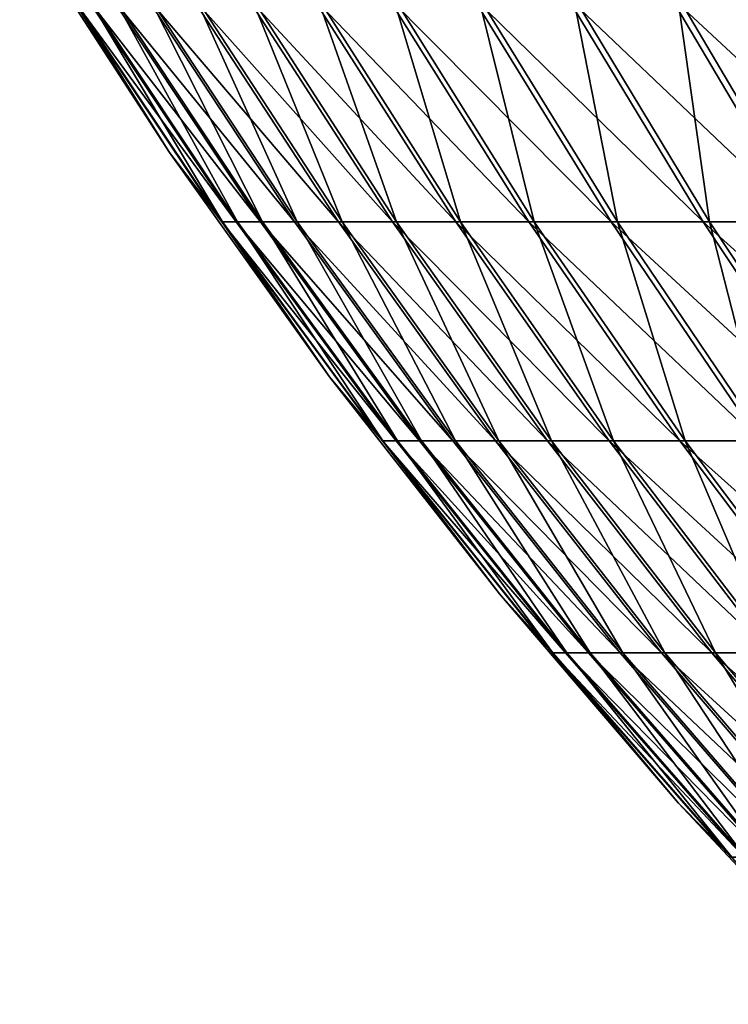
# Model space of a CAD drawing. Header units: millimetres. Extents: x -80 to 80, y -80 to 80.
# Tile 1 of 170: x -68 to -59, y -56 to -43. Entities that reach past the tile are written whole.
import ezdxf

# ---------------------------------------------------------------- set-up
doc = ezdxf.new("R2010")
doc.units = ezdxf.units.MM
doc.header["$LTSCALE"] = 13.670324
doc.layers.add('1', color=7, linetype='CONTINUOUS')
doc.layers.add('2', color=7, linetype='CONTINUOUS')

msp = doc.modelspace()

# ---------------------------------------------------------------- linework, layer by layer
at = {"layer": '1', "color": 7, "linetype": 'Continuous'}
for points in [[(-66.147, -44.996), (-67.405, -42.984, 2.984), (-68.072, -42.026), (-66.147, -44.996)], [(-65.468, -45.886, 2.899), (-67.207, -42.984, 5.966), (-67.405, -42.984, 2.984), (-65.468, -45.886, 2.899)], [(-65.468, -45.886, 2.899), (-67.405, -42.984, 2.984), (-66.147, -44.996), (-65.468, -45.886, 2.899)], [(-65.275, -45.886, 5.795), (-66.877, -42.984, 8.936), (-67.207, -42.984, 5.966), (-65.275, -45.886, 5.795)], [(-65.275, -45.886, 5.795), (-67.207, -42.984, 5.966), (-65.468, -45.886, 2.899), (-65.275, -45.886, 5.795)], [(-64.955, -45.886, 8.679), (-66.416, -42.984, 11.888), (-66.877, -42.984, 8.936), (-64.955, -45.886, 8.679)], [(-64.955, -45.886, 8.679), (-66.877, -42.984, 8.936), (-65.275, -45.886, 5.795), (-64.955, -45.886, 8.679)], [(-64.507, -45.886, 11.547), (-65.824, -42.984, 14.817), (-66.416, -42.984, 11.888), (-64.507, -45.886, 11.547)], [(-64.507, -45.886, 11.547), (-66.416, -42.984, 11.888), (-64.955, -45.886, 8.679), (-64.507, -45.886, 11.547)], [(-63.932, -45.886, 14.392), (-65.104, -42.984, 17.717), (-65.824, -42.984, 14.817), (-63.932, -45.886, 14.392)], [(-63.932, -45.886, 14.392), (-65.824, -42.984, 14.817), (-64.507, -45.886, 11.547), (-63.932, -45.886, 14.392)], [(-63.232, -45.886, 17.208), (-64.255, -42.984, 20.583), (-65.104, -42.984, 17.717), (-63.232, -45.886, 17.208)], [(-63.232, -45.886, 17.208), (-65.104, -42.984, 17.717), (-63.932, -45.886, 14.392), (-63.232, -45.886, 17.208)], [(-62.408, -45.886, 19.991), (-63.281, -42.984, 23.408), (-64.255, -42.984, 20.583), (-62.408, -45.886, 19.991)], [(-62.408, -45.886, 19.991), (-64.255, -42.984, 20.583), (-63.232, -45.886, 17.208), (-62.408, -45.886, 19.991)], [(-61.462, -45.886, 22.735), (-62.182, -42.984, 26.187), (-63.281, -42.984, 23.408), (-61.462, -45.886, 22.735)], [(-61.462, -45.886, 22.735), (-63.281, -42.984, 23.408), (-62.408, -45.886, 19.991), (-61.462, -45.886, 22.735)], [(-60.395, -45.886, 25.434), (-60.962, -42.984, 28.914), (-62.182, -42.984, 26.187), (-60.395, -45.886, 25.434)], [(-60.395, -45.886, 25.434), (-62.182, -42.984, 26.187), (-61.462, -45.886, 22.735), (-60.395, -45.886, 25.434)], [(-59.21, -45.886, 28.083), (-59.622, -42.984, 31.585), (-60.962, -42.984, 28.914), (-59.21, -45.886, 28.083)], [(-59.21, -45.886, 28.083), (-60.962, -42.984, 28.914), (-60.395, -45.886, 25.434), (-59.21, -45.886, 28.083)], [(-57.908, -45.886, 30.677), (-58.165, -42.984, 34.194), (-59.622, -42.984, 31.585), (-57.908, -45.886, 30.677)], [(-57.908, -45.886, 30.677), (-59.622, -42.984, 31.585), (-59.21, -45.886, 28.083), (-57.908, -45.886, 30.677)], [(-64.091, -47.878), (-65.468, -45.886, 2.899), (-66.147, -44.996), (-64.091, -47.878)], [(-63.406, -48.701, 2.807), (-65.275, -45.886, 5.795), (-65.468, -45.886, 2.899), (-63.406, -48.701, 2.807)], [(-63.406, -48.701, 2.807), (-65.468, -45.886, 2.899), (-64.091, -47.878), (-63.406, -48.701, 2.807)], [(-63.22, -48.701, 5.612), (-64.955, -45.886, 8.679), (-65.275, -45.886, 5.795), (-63.22, -48.701, 5.612)], [(-63.22, -48.701, 5.612), (-65.275, -45.886, 5.795), (-63.406, -48.701, 2.807), (-63.22, -48.701, 5.612)], [(-62.909, -48.701, 8.406), (-64.507, -45.886, 11.547), (-64.955, -45.886, 8.679), (-62.909, -48.701, 8.406)], [(-62.909, -48.701, 8.406), (-64.955, -45.886, 8.679), (-63.22, -48.701, 5.612), (-62.909, -48.701, 8.406)], [(-62.475, -48.701, 11.183), (-63.932, -45.886, 14.392), (-64.507, -45.886, 11.547), (-62.475, -48.701, 11.183)], [(-62.475, -48.701, 11.183), (-64.507, -45.886, 11.547), (-62.909, -48.701, 8.406), (-62.475, -48.701, 11.183)], [(-61.919, -48.701, 13.938), (-63.232, -45.886, 17.208), (-63.932, -45.886, 14.392), (-61.919, -48.701, 13.938)], [(-61.919, -48.701, 13.938), (-63.932, -45.886, 14.392), (-62.475, -48.701, 11.183), (-61.919, -48.701, 13.938)], [(-61.241, -48.701, 16.666), (-62.408, -45.886, 19.991), (-63.232, -45.886, 17.208), (-61.241, -48.701, 16.666)], [(-61.241, -48.701, 16.666), (-63.232, -45.886, 17.208), (-61.919, -48.701, 13.938), (-61.241, -48.701, 16.666)], [(-60.443, -48.701, 19.362), (-61.462, -45.886, 22.735), (-62.408, -45.886, 19.991), (-60.443, -48.701, 19.362)], [(-60.443, -48.701, 19.362), (-62.408, -45.886, 19.991), (-61.241, -48.701, 16.666), (-60.443, -48.701, 19.362)], [(-59.526, -48.701, 22.019), (-60.395, -45.886, 25.434), (-61.462, -45.886, 22.735), (-59.526, -48.701, 22.019)], [(-59.526, -48.701, 22.019), (-61.462, -45.886, 22.735), (-60.443, -48.701, 19.362), (-59.526, -48.701, 22.019)], [(-58.493, -48.701, 24.633), (-59.21, -45.886, 28.083), (-60.395, -45.886, 25.434), (-58.493, -48.701, 24.633)], [(-58.493, -48.701, 24.633), (-60.395, -45.886, 25.434), (-59.526, -48.701, 22.019), (-58.493, -48.701, 24.633)], [(-57.345, -48.701, 27.199), (-57.908, -45.886, 30.677), (-59.21, -45.886, 28.083), (-57.345, -48.701, 27.199)], [(-57.345, -48.701, 27.199), (-59.21, -45.886, 28.083), (-58.493, -48.701, 24.633), (-57.345, -48.701, 27.199)], [(-61.911, -50.666), (-63.406, -48.701, 2.807), (-64.091, -47.878), (-61.911, -50.666)], [(-61.224, -51.423, 2.711), (-63.22, -48.701, 5.612), (-63.406, -48.701, 2.807), (-61.224, -51.423, 2.711)], [(-61.224, -51.423, 2.711), (-63.406, -48.701, 2.807), (-61.911, -50.666), (-61.224, -51.423, 2.711)], [(-61.044, -51.423, 5.419), (-62.909, -48.701, 8.406), (-63.22, -48.701, 5.612), (-61.044, -51.423, 5.419)], [(-61.044, -51.423, 5.419), (-63.22, -48.701, 5.612), (-61.224, -51.423, 2.711), (-61.044, -51.423, 5.419)], [(-60.744, -51.423, 8.116), (-62.475, -48.701, 11.183), (-62.909, -48.701, 8.406), (-60.744, -51.423, 8.116)], [(-60.744, -51.423, 8.116), (-62.909, -48.701, 8.406), (-61.044, -51.423, 5.419), (-60.744, -51.423, 8.116)], [(-60.325, -51.423, 10.798), (-61.919, -48.701, 13.938), (-62.475, -48.701, 11.183), (-60.325, -51.423, 10.798)], [(-60.325, -51.423, 10.798), (-62.475, -48.701, 11.183), (-60.744, -51.423, 8.116), (-60.325, -51.423, 10.798)], [(-59.787, -51.423, 13.459), (-61.241, -48.701, 16.666), (-61.919, -48.701, 13.938), (-59.787, -51.423, 13.459)], [(-59.787, -51.423, 13.459), (-61.919, -48.701, 13.938), (-60.325, -51.423, 10.798), (-59.787, -51.423, 13.459)], [(-59.133, -51.423, 16.093), (-60.443, -48.701, 19.362), (-61.241, -48.701, 16.666), (-59.133, -51.423, 16.093)], [(-59.133, -51.423, 16.093), (-61.241, -48.701, 16.666), (-59.787, -51.423, 13.459), (-59.133, -51.423, 16.093)], [(-58.362, -51.423, 18.695), (-59.526, -48.701, 22.019), (-60.443, -48.701, 19.362), (-58.362, -51.423, 18.695)], [(-58.362, -51.423, 18.695), (-60.443, -48.701, 19.362), (-59.133, -51.423, 16.093), (-58.362, -51.423, 18.695)], [(-57.477, -51.423, 21.261), (-58.493, -48.701, 24.633), (-59.526, -48.701, 22.019), (-57.477, -51.423, 21.261)], [(-57.477, -51.423, 21.261), (-59.526, -48.701, 22.019), (-58.362, -51.423, 18.695), (-57.477, -51.423, 21.261)], [(-59.609, -53.355), (-61.224, -51.423, 2.711), (-61.911, -50.666), (-59.609, -53.355)], [(-58.924, -54.047, 2.609), (-61.044, -51.423, 5.419), (-61.224, -51.423, 2.711), (-58.924, -54.047, 2.609)], [(-58.924, -54.047, 2.609), (-61.224, -51.423, 2.711), (-59.609, -53.355), (-58.924, -54.047, 2.609)], [(-58.751, -54.047, 5.215), (-60.744, -51.423, 8.116), (-61.044, -51.423, 5.419), (-58.751, -54.047, 5.215)], [(-58.751, -54.047, 5.215), (-61.044, -51.423, 5.419), (-58.924, -54.047, 2.609), (-58.751, -54.047, 5.215)], [(-58.463, -54.047, 7.812), (-60.325, -51.423, 10.798), (-60.744, -51.423, 8.116), (-58.463, -54.047, 7.812)], [(-58.463, -54.047, 7.812), (-60.744, -51.423, 8.116), (-58.751, -54.047, 5.215), (-58.463, -54.047, 7.812)], [(-58.059, -54.047, 10.393), (-59.787, -51.423, 13.459), (-60.325, -51.423, 10.798), (-58.059, -54.047, 10.393)], [(-58.059, -54.047, 10.393), (-60.325, -51.423, 10.798), (-58.463, -54.047, 7.812), (-58.059, -54.047, 10.393)], [(-57.542, -54.047, 12.953), (-59.133, -51.423, 16.093), (-59.787, -51.423, 13.459), (-57.542, -54.047, 12.953)], [(-57.542, -54.047, 12.953), (-59.787, -51.423, 13.459), (-58.059, -54.047, 10.393), (-57.542, -54.047, 12.953)], [(-56.912, -54.047, 15.488), (-58.362, -51.423, 18.695), (-59.133, -51.423, 16.093), (-56.912, -54.047, 15.488)], [(-56.912, -54.047, 15.488), (-59.133, -51.423, 16.093), (-57.542, -54.047, 12.953), (-56.912, -54.047, 15.488)], [(-57.191, -55.939), (-58.924, -54.047, 2.609), (-59.609, -53.355), (-57.191, -55.939)]]:
    msp.add_3dface(points, dxfattribs=at)
at = {"layer": '2', "color": 7, "linetype": 'Continuous'}
for points in [[(-66.147, -44.996), (-68.072, -42.026), (-67.414, -42.984, -2.779), (-66.147, -44.996)], [(-66.147, -44.996), (-67.414, -42.984, -2.779), (-65.477, -45.886, -2.699), (-66.147, -44.996)], [(-67.225, -42.984, -5.761), (-65.293, -45.886, -5.595), (-67.414, -42.984, -2.779), (-67.225, -42.984, -5.761)], [(-67.414, -42.984, -2.779), (-65.293, -45.886, -5.595), (-65.477, -45.886, -2.699), (-67.414, -42.984, -2.779)], [(-66.904, -42.984, -8.732), (-64.981, -45.886, -8.481), (-67.225, -42.984, -5.761), (-66.904, -42.984, -8.732)], [(-67.225, -42.984, -5.761), (-64.981, -45.886, -8.481), (-65.293, -45.886, -5.595), (-67.225, -42.984, -5.761)], [(-66.452, -42.984, -11.686), (-64.542, -45.886, -11.35), (-66.904, -42.984, -8.732), (-66.452, -42.984, -11.686)], [(-66.904, -42.984, -8.732), (-64.542, -45.886, -11.35), (-64.981, -45.886, -8.481), (-66.904, -42.984, -8.732)], [(-65.869, -42.984, -14.616), (-63.976, -45.886, -14.196), (-66.452, -42.984, -11.686), (-65.869, -42.984, -14.616)], [(-66.452, -42.984, -11.686), (-63.976, -45.886, -14.196), (-64.542, -45.886, -11.35), (-66.452, -42.984, -11.686)], [(-65.157, -42.984, -17.519), (-63.285, -45.886, -17.015), (-65.869, -42.984, -14.616), (-65.157, -42.984, -17.519)], [(-65.869, -42.984, -14.616), (-63.285, -45.886, -17.015), (-63.976, -45.886, -14.196), (-65.869, -42.984, -14.616)], [(-64.318, -42.984, -20.386), (-62.469, -45.886, -19.801), (-65.157, -42.984, -17.519), (-64.318, -42.984, -20.386)], [(-65.157, -42.984, -17.519), (-62.469, -45.886, -19.801), (-63.285, -45.886, -17.015), (-65.157, -42.984, -17.519)], [(-63.352, -42.984, -23.214), (-61.531, -45.886, -22.547), (-64.318, -42.984, -20.386), (-63.352, -42.984, -23.214)], [(-64.318, -42.984, -20.386), (-61.531, -45.886, -22.547), (-62.469, -45.886, -19.801), (-64.318, -42.984, -20.386)], [(-62.262, -42.984, -25.997), (-60.473, -45.886, -25.249), (-63.352, -42.984, -23.214), (-62.262, -42.984, -25.997)], [(-63.352, -42.984, -23.214), (-60.473, -45.886, -25.249), (-61.531, -45.886, -22.547), (-63.352, -42.984, -23.214)], [(-61.05, -42.984, -28.728), (-59.295, -45.886, -27.902), (-62.262, -42.984, -25.997), (-61.05, -42.984, -28.728)], [(-62.262, -42.984, -25.997), (-59.295, -45.886, -27.902), (-60.473, -45.886, -25.249), (-62.262, -42.984, -25.997)], [(-59.718, -42.984, -31.403), (-58.002, -45.886, -30.5), (-61.05, -42.984, -28.728), (-59.718, -42.984, -31.403)], [(-61.05, -42.984, -28.728), (-58.002, -45.886, -30.5), (-59.295, -45.886, -27.902), (-61.05, -42.984, -28.728)], [(-58.269, -42.984, -34.016), (-56.594, -45.886, -33.039), (-59.718, -42.984, -31.403), (-58.269, -42.984, -34.016)], [(-59.718, -42.984, -31.403), (-56.594, -45.886, -33.039), (-58.002, -45.886, -30.5), (-59.718, -42.984, -31.403)], [(-64.091, -47.878), (-66.147, -44.996), (-65.477, -45.886, -2.699), (-64.091, -47.878)], [(-64.091, -47.878), (-65.477, -45.886, -2.699), (-63.414, -48.701, -2.614), (-64.091, -47.878)], [(-65.293, -45.886, -5.595), (-63.236, -48.701, -5.419), (-65.477, -45.886, -2.699), (-65.293, -45.886, -5.595)], [(-65.477, -45.886, -2.699), (-63.236, -48.701, -5.419), (-63.414, -48.701, -2.614), (-65.477, -45.886, -2.699)], [(-64.981, -45.886, -8.481), (-62.935, -48.701, -8.214), (-65.293, -45.886, -5.595), (-64.981, -45.886, -8.481)], [(-65.293, -45.886, -5.595), (-62.935, -48.701, -8.214), (-63.236, -48.701, -5.419), (-65.293, -45.886, -5.595)], [(-64.542, -45.886, -11.35), (-62.509, -48.701, -10.992), (-64.981, -45.886, -8.481), (-64.542, -45.886, -11.35)], [(-64.981, -45.886, -8.481), (-62.509, -48.701, -10.992), (-62.935, -48.701, -8.214), (-64.981, -45.886, -8.481)], [(-63.976, -45.886, -14.196), (-61.961, -48.701, -13.749), (-64.542, -45.886, -11.35), (-63.976, -45.886, -14.196)], [(-64.542, -45.886, -11.35), (-61.961, -48.701, -13.749), (-62.509, -48.701, -10.992), (-64.542, -45.886, -11.35)], [(-63.285, -45.886, -17.015), (-61.292, -48.701, -16.479), (-63.976, -45.886, -14.196), (-63.285, -45.886, -17.015)], [(-63.976, -45.886, -14.196), (-61.292, -48.701, -16.479), (-61.961, -48.701, -13.749), (-63.976, -45.886, -14.196)], [(-62.469, -45.886, -19.801), (-60.502, -48.701, -19.177), (-63.285, -45.886, -17.015), (-62.469, -45.886, -19.801)], [(-63.285, -45.886, -17.015), (-60.502, -48.701, -19.177), (-61.292, -48.701, -16.479), (-63.285, -45.886, -17.015)], [(-61.531, -45.886, -22.547), (-59.593, -48.701, -21.837), (-62.469, -45.886, -19.801), (-61.531, -45.886, -22.547)], [(-62.469, -45.886, -19.801), (-59.593, -48.701, -21.837), (-60.502, -48.701, -19.177), (-62.469, -45.886, -19.801)], [(-60.473, -45.886, -25.249), (-58.568, -48.701, -24.454), (-61.531, -45.886, -22.547), (-60.473, -45.886, -25.249)], [(-61.531, -45.886, -22.547), (-58.568, -48.701, -24.454), (-59.593, -48.701, -21.837), (-61.531, -45.886, -22.547)], [(-59.295, -45.886, -27.902), (-57.428, -48.701, -27.023), (-60.473, -45.886, -25.249), (-59.295, -45.886, -27.902)], [(-60.473, -45.886, -25.249), (-57.428, -48.701, -27.023), (-58.568, -48.701, -24.454), (-60.473, -45.886, -25.249)], [(-58.002, -45.886, -30.5), (-56.175, -48.701, -29.54), (-59.295, -45.886, -27.902), (-58.002, -45.886, -30.5)], [(-59.295, -45.886, -27.902), (-56.175, -48.701, -29.54), (-57.428, -48.701, -27.023), (-59.295, -45.886, -27.902)], [(-61.911, -50.666), (-64.091, -47.878), (-63.414, -48.701, -2.614), (-61.911, -50.666)], [(-61.911, -50.666), (-63.414, -48.701, -2.614), (-61.232, -51.423, -2.524), (-61.911, -50.666)], [(-63.236, -48.701, -5.419), (-61.06, -51.423, -5.233), (-63.414, -48.701, -2.614), (-63.236, -48.701, -5.419)], [(-63.414, -48.701, -2.614), (-61.06, -51.423, -5.233), (-61.232, -51.423, -2.524), (-63.414, -48.701, -2.614)], [(-62.935, -48.701, -8.214), (-60.768, -51.423, -7.931), (-63.236, -48.701, -5.419), (-62.935, -48.701, -8.214)], [(-63.236, -48.701, -5.419), (-60.768, -51.423, -7.931), (-61.06, -51.423, -5.233), (-63.236, -48.701, -5.419)], [(-62.509, -48.701, -10.992), (-60.357, -51.423, -10.614), (-62.935, -48.701, -8.214), (-62.509, -48.701, -10.992)], [(-62.935, -48.701, -8.214), (-60.357, -51.423, -10.614), (-60.768, -51.423, -7.931), (-62.935, -48.701, -8.214)], [(-61.961, -48.701, -13.749), (-59.828, -51.423, -13.276), (-62.509, -48.701, -10.992), (-61.961, -48.701, -13.749)], [(-62.509, -48.701, -10.992), (-59.828, -51.423, -13.276), (-60.357, -51.423, -10.614), (-62.509, -48.701, -10.992)], [(-61.292, -48.701, -16.479), (-59.182, -51.423, -15.912), (-61.961, -48.701, -13.749), (-61.292, -48.701, -16.479)], [(-61.961, -48.701, -13.749), (-59.182, -51.423, -15.912), (-59.828, -51.423, -13.276), (-61.961, -48.701, -13.749)], [(-60.502, -48.701, -19.177), (-58.419, -51.423, -18.517), (-61.292, -48.701, -16.479), (-60.502, -48.701, -19.177)], [(-61.292, -48.701, -16.479), (-58.419, -51.423, -18.517), (-59.182, -51.423, -15.912), (-61.292, -48.701, -16.479)], [(-59.593, -48.701, -21.837), (-57.542, -51.423, -21.085), (-60.502, -48.701, -19.177), (-59.593, -48.701, -21.837)], [(-60.502, -48.701, -19.177), (-57.542, -51.423, -21.085), (-58.419, -51.423, -18.517), (-60.502, -48.701, -19.177)], [(-58.568, -48.701, -24.454), (-56.552, -51.423, -23.612), (-59.593, -48.701, -21.837), (-58.568, -48.701, -24.454)], [(-59.593, -48.701, -21.837), (-56.552, -51.423, -23.612), (-57.542, -51.423, -21.085), (-59.593, -48.701, -21.837)], [(-59.609, -53.355), (-61.911, -50.666), (-61.232, -51.423, -2.524), (-59.609, -53.355)], [(-59.609, -53.355), (-61.232, -51.423, -2.524), (-58.932, -54.047, -2.429), (-59.609, -53.355)], [(-61.06, -51.423, -5.233), (-58.767, -54.047, -5.036), (-61.232, -51.423, -2.524), (-61.06, -51.423, -5.233)], [(-61.232, -51.423, -2.524), (-58.767, -54.047, -5.036), (-58.932, -54.047, -2.429), (-61.232, -51.423, -2.524)], [(-60.768, -51.423, -7.931), (-58.486, -54.047, -7.633), (-61.06, -51.423, -5.233), (-60.768, -51.423, -7.931)], [(-61.06, -51.423, -5.233), (-58.486, -54.047, -7.633), (-58.767, -54.047, -5.036), (-61.06, -51.423, -5.233)], [(-60.357, -51.423, -10.614), (-58.091, -54.047, -10.215), (-60.768, -51.423, -7.931), (-60.357, -51.423, -10.614)], [(-60.768, -51.423, -7.931), (-58.091, -54.047, -10.215), (-58.486, -54.047, -7.633), (-60.768, -51.423, -7.931)], [(-59.828, -51.423, -13.276), (-57.582, -54.047, -12.777), (-60.357, -51.423, -10.614), (-59.828, -51.423, -13.276)], [(-60.357, -51.423, -10.614), (-57.582, -54.047, -12.777), (-58.091, -54.047, -10.215), (-60.357, -51.423, -10.614)], [(-59.182, -51.423, -15.912), (-56.959, -54.047, -15.314), (-59.828, -51.423, -13.276), (-59.182, -51.423, -15.912)], [(-59.828, -51.423, -13.276), (-56.959, -54.047, -15.314), (-57.582, -54.047, -12.777), (-59.828, -51.423, -13.276)], [(-58.419, -51.423, -18.517), (-56.225, -54.047, -17.821), (-59.182, -51.423, -15.912), (-58.419, -51.423, -18.517)], [(-59.182, -51.423, -15.912), (-56.225, -54.047, -17.821), (-56.959, -54.047, -15.314), (-59.182, -51.423, -15.912)], [(-57.191, -55.939), (-59.609, -53.355), (-58.932, -54.047, -2.429), (-57.191, -55.939)]]:
    msp.add_3dface(points, dxfattribs=at)

doc.saveas('drawing.dxf')
